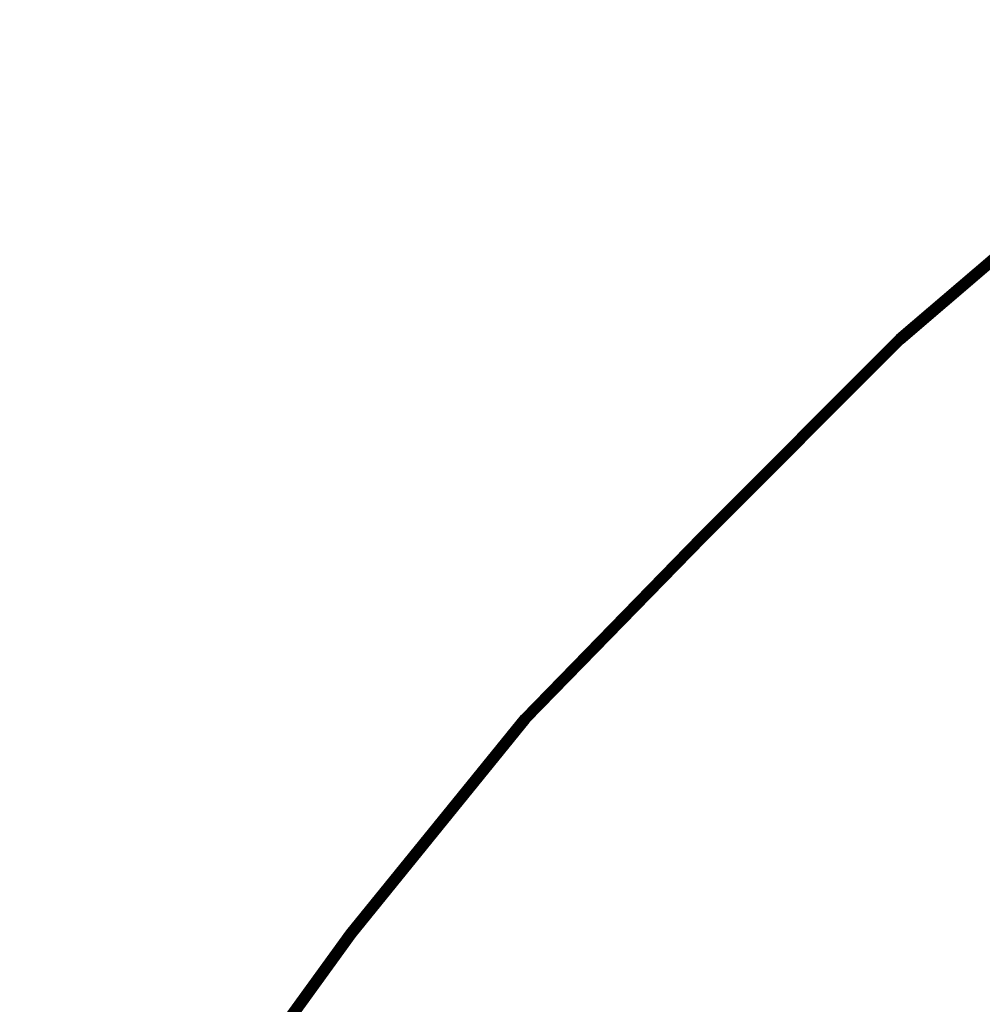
# Model space of a CAD drawing. Header units: metres. Extents: x 93672 to 93855, y 1247193 to 1247330.
# Tile 3 of 256: x 93679 to 93691, y 1247205 to 1247216. Entities that reach past the tile are written whole.
import ezdxf

# ---------------------------------------------------------------- set-up
doc = ezdxf.new("R2010")
doc.units = ezdxf.units.M
doc.layers.add('BKK_lavspent_jord_flyttes', color=160, linetype='Continuous')

msp = doc.modelspace()

# ---------------------------------------------------------------- meshes
at = {"layer": 'BKK_lavspent_jord_flyttes'}
mesh = msp.add_polyface(dxfattribs=at)
corners = [(93693.957, 1247216.495, 0.928), (93691.593, 1247214.458, 0.897), (93691.593, 1247214.457, 0.905), (93693.958, 1247216.495, 0.935), (93691.594, 1247214.456, 0.912), (93693.959, 1247216.493, 0.943), (93691.596, 1247214.454, 0.92), (93693.96, 1247216.492, 0.95), (93691.598, 1247214.452, 0.927), (93693.962, 1247216.489, 0.957), (93691.601, 1247214.448, 0.933), (93693.965, 1247216.486, 0.964), (93691.604, 1247214.445, 0.939), (93693.968, 1247216.482, 0.969), (93691.607, 1247214.44, 0.944), (93693.972, 1247216.478, 0.975), (93691.612, 1247214.435, 0.948), (93693.976, 1247216.473, 0.979), (93691.616, 1247214.43, 0.952), (93693.981, 1247216.468, 0.983), (93691.621, 1247214.425, 0.955), (93693.985, 1247216.463, 0.985), (93691.626, 1247214.419, 0.956), (93693.99, 1247216.457, 0.987), (93691.631, 1247214.413, 0.957), (93693.996, 1247216.451, 0.988), (93691.636, 1247214.407, 0.957), (93694.001, 1247216.446, 0.987), (93691.64, 1247214.402, 0.956), (93694.006, 1247216.44, 0.986), (93691.645, 1247214.396, 0.953), (93694.011, 1247216.434, 0.984), (93691.65, 1247214.391, 0.95), (93694.016, 1247216.43, 0.875), (93691.651, 1247214.391, 0.844), (93691.646, 1247214.397, 0.841), (93694.012, 1247216.435, 0.871), (93691.641, 1247214.402, 0.839), (93694.007, 1247216.441, 0.869), (93691.636, 1247214.408, 0.837), (93694.002, 1247216.446, 0.868), (93691.631, 1247214.414, 0.837), (93693.997, 1247216.452, 0.868), (93691.626, 1247214.42, 0.838), (93693.991, 1247216.458, 0.869), (93691.621, 1247214.425, 0.84), (93693.986, 1247216.463, 0.87), (93691.617, 1247214.431, 0.842), (93693.982, 1247216.469, 0.873), (93691.612, 1247214.436, 0.846), (93693.977, 1247216.474, 0.876), (93691.608, 1247214.441, 0.85), (93693.973, 1247216.479, 0.881), (93691.604, 1247214.445, 0.855), (93693.969, 1247216.483, 0.886), (93691.601, 1247214.449, 0.861), (93693.966, 1247216.486, 0.892), (93691.598, 1247214.452, 0.868), (93693.963, 1247216.489, 0.898), (93691.596, 1247214.454, 0.875), (93693.96, 1247216.492, 0.905), (93691.594, 1247214.456, 0.882), (93693.959, 1247216.494, 0.913), (93691.593, 1247214.457, 0.889), (93693.958, 1247216.495, 0.92), (93691.593, 1247214.458, 0.897), (93689.591, 1247212.63, 0.932), (93689.596, 1247212.625, 0.928), (93691.654, 1247214.386, 0.946), (93689.6, 1247212.621, 0.924), (93691.658, 1247214.381, 0.941), (93689.604, 1247212.617, 0.918), (93691.662, 1247214.377, 0.936), (93689.607, 1247212.613, 0.912), (93691.665, 1247214.374, 0.93), (93689.609, 1247212.611, 0.905), (93691.667, 1247214.371, 0.923), (93689.611, 1247212.609, 0.898), (93691.669, 1247214.369, 0.916), (93689.613, 1247212.607, 0.891), (93691.67, 1247214.367, 0.909), (93689.613, 1247212.606, 0.883), (93691.671, 1247214.367, 0.901), (93689.613, 1247212.607, 0.875), (93691.671, 1247214.367, 0.893), (93689.613, 1247212.607, 0.868), (93691.671, 1247214.367, 0.886), (93689.611, 1247212.609, 0.86), (93691.669, 1247214.369, 0.878), (93689.61, 1247212.611, 0.853), (93691.668, 1247214.371, 0.871), (93689.607, 1247212.614, 0.847), (93691.665, 1247214.374, 0.864), (93689.604, 1247212.617, 0.84), (93691.662, 1247214.378, 0.858), (93689.6, 1247212.621, 0.835), (93691.659, 1247214.382, 0.853), (93689.596, 1247212.625, 0.83), (93691.655, 1247214.386, 0.848), (93689.592, 1247212.63, 0.826)]
mesh.append_faces([[corners[k] for k in face] for face in [(0, 1, 2), (3, 2, 4), (5, 4, 6), (7, 6, 8), (9, 8, 10), (11, 10, 12), (13, 12, 14), (15, 14, 16), (17, 16, 18), (19, 18, 20), (21, 20, 22), (23, 22, 24), (25, 24, 26), (27, 26, 28), (29, 28, 30), (31, 30, 32), (33, 34, 35), (36, 35, 37), (38, 37, 39), (40, 39, 41), (42, 41, 43), (44, 43, 45), (46, 45, 47), (48, 47, 49), (50, 49, 51), (52, 51, 53), (54, 53, 55), (56, 55, 57), (58, 57, 59), (60, 59, 61), (62, 61, 63), (64, 63, 65), (30, 66, 32), (32, 67, 68), (68, 69, 70), (70, 71, 72), (72, 73, 74), (74, 75, 76), (76, 77, 78), (78, 79, 80), (80, 81, 82), (82, 83, 84), (84, 85, 86), (86, 87, 88), (88, 89, 90), (90, 91, 92), (92, 93, 94), (94, 95, 96), (96, 97, 98), (98, 99, 34)]])
mesh = msp.add_polyface(dxfattribs=at)
corners = [(93691.593, 1247214.458, 0.897), (93689.532, 1247212.695, 0.879), (93689.532, 1247212.694, 0.887), (93691.593, 1247214.457, 0.905), (93689.533, 1247212.693, 0.894), (93691.594, 1247214.456, 0.912), (93689.535, 1247212.691, 0.902), (93691.596, 1247214.454, 0.92), (93689.537, 1247212.689, 0.909), (93691.598, 1247214.452, 0.927), (93689.54, 1247212.686, 0.915), (93691.601, 1247214.448, 0.933), (93689.543, 1247212.682, 0.921), (93691.604, 1247214.445, 0.939), (93689.547, 1247212.678, 0.926), (93691.607, 1247214.44, 0.944), (93689.551, 1247212.673, 0.931), (93691.612, 1247214.435, 0.948), (93689.556, 1247212.668, 0.934), (93691.616, 1247214.43, 0.952), (93689.561, 1247212.663, 0.937), (93691.621, 1247214.425, 0.955), (93689.566, 1247212.657, 0.938), (93691.626, 1247214.419, 0.956), (93689.571, 1247212.652, 0.939), (93691.631, 1247214.413, 0.957), (93689.576, 1247212.646, 0.939), (93691.636, 1247214.407, 0.957), (93689.582, 1247212.64, 0.938), (93691.64, 1247214.402, 0.956), (93689.587, 1247212.635, 0.936), (93691.641, 1247214.402, 0.839), (93689.582, 1247212.641, 0.821), (93689.577, 1247212.646, 0.82), (93691.636, 1247214.408, 0.837), (93689.572, 1247212.652, 0.819), (93691.631, 1247214.414, 0.837), (93689.566, 1247212.658, 0.82), (93691.626, 1247214.42, 0.838), (93689.561, 1247212.663, 0.822), (93691.621, 1247214.425, 0.84), (93689.556, 1247212.669, 0.824), (93691.617, 1247214.431, 0.842), (93689.552, 1247212.674, 0.828), (93691.612, 1247214.436, 0.846), (93689.547, 1247212.678, 0.832), (93691.608, 1247214.441, 0.85), (93689.544, 1247212.682, 0.838), (93691.604, 1247214.445, 0.855), (93689.54, 1247212.686, 0.843), (93691.601, 1247214.449, 0.861), (93689.537, 1247212.689, 0.85), (93691.598, 1247214.452, 0.868), (93689.535, 1247212.691, 0.857), (93691.596, 1247214.454, 0.875), (93689.533, 1247212.693, 0.864), (93691.594, 1247214.456, 0.882), (93689.532, 1247212.694, 0.872), (93691.593, 1247214.457, 0.889), (93689.532, 1247212.695, 0.879), (93687.21, 1247210.257, 0.92), (93687.215, 1247210.252, 0.917), (93689.591, 1247212.63, 0.932), (93687.22, 1247210.247, 0.913), (93689.596, 1247212.625, 0.928), (93687.224, 1247210.243, 0.908), (93689.6, 1247212.621, 0.924), (93687.228, 1247210.239, 0.903), (93689.604, 1247212.617, 0.918), (93687.231, 1247210.236, 0.897), (93689.607, 1247212.613, 0.912), (93687.234, 1247210.233, 0.89), (93689.609, 1247212.611, 0.905), (93687.236, 1247210.231, 0.883), (93689.611, 1247212.609, 0.898), (93687.237, 1247210.23, 0.875), (93689.613, 1247212.607, 0.891), (93687.238, 1247210.229, 0.868), (93689.613, 1247212.606, 0.883), (93687.238, 1247210.229, 0.86), (93689.613, 1247212.607, 0.875), (93687.237, 1247210.23, 0.853), (93689.613, 1247212.607, 0.868), (93687.236, 1247210.231, 0.845), (93689.611, 1247212.609, 0.86), (93687.234, 1247210.233, 0.838), (93689.61, 1247212.611, 0.853), (93687.231, 1247210.236, 0.831), (93689.607, 1247212.614, 0.847), (93687.228, 1247210.239, 0.825), (93689.604, 1247212.617, 0.84), (93687.224, 1247210.243, 0.82), (93689.6, 1247212.621, 0.835), (93687.22, 1247210.247, 0.815), (93689.596, 1247212.625, 0.83), (93687.215, 1247210.251, 0.811), (93689.592, 1247212.63, 0.826), (93687.21, 1247210.256, 0.808), (93689.587, 1247212.635, 0.823), (93687.205, 1247210.262, 0.806)]
mesh.append_faces([[corners[k] for k in face] for face in [(0, 1, 2), (3, 2, 4), (5, 4, 6), (7, 6, 8), (9, 8, 10), (11, 10, 12), (13, 12, 14), (15, 14, 16), (17, 16, 18), (19, 18, 20), (21, 20, 22), (23, 22, 24), (25, 24, 26), (27, 26, 28), (29, 28, 30), (31, 32, 33), (34, 33, 35), (36, 35, 37), (38, 37, 39), (40, 39, 41), (42, 41, 43), (44, 43, 45), (46, 45, 47), (48, 47, 49), (50, 49, 51), (52, 51, 53), (54, 53, 55), (56, 55, 57), (58, 57, 59), (28, 60, 30), (30, 61, 62), (62, 63, 64), (64, 65, 66), (66, 67, 68), (68, 69, 70), (70, 71, 72), (72, 73, 74), (74, 75, 76), (76, 77, 78), (78, 79, 80), (80, 81, 82), (82, 83, 84), (84, 85, 86), (86, 87, 88), (88, 89, 90), (90, 91, 92), (92, 93, 94), (94, 95, 96), (96, 97, 98), (98, 99, 32)]])
mesh = msp.add_polyface(dxfattribs=at)
corners = [(93691.593, 1247214.458, 0.897), (93689.532, 1247212.694, 0.887), (93691.593, 1247214.457, 0.905), (93689.533, 1247212.693, 0.894), (93691.594, 1247214.456, 0.912), (93689.535, 1247212.691, 0.902), (93691.596, 1247214.454, 0.92), (93689.537, 1247212.689, 0.909), (93691.598, 1247214.452, 0.927), (93689.54, 1247212.686, 0.915), (93691.601, 1247214.448, 0.933), (93689.543, 1247212.682, 0.921), (93691.604, 1247214.445, 0.939), (93689.547, 1247212.678, 0.926), (93691.607, 1247214.44, 0.944), (93689.551, 1247212.673, 0.931), (93691.612, 1247214.435, 0.948), (93689.556, 1247212.668, 0.934), (93691.616, 1247214.43, 0.952), (93689.561, 1247212.663, 0.937), (93691.621, 1247214.425, 0.955), (93689.566, 1247212.657, 0.938), (93691.626, 1247214.419, 0.956), (93689.571, 1247212.652, 0.939), (93691.631, 1247214.413, 0.957), (93689.576, 1247212.646, 0.939), (93691.636, 1247214.407, 0.957), (93689.582, 1247212.64, 0.938), (93691.64, 1247214.402, 0.956), (93689.587, 1247212.635, 0.936), (93691.645, 1247214.396, 0.953), (93689.591, 1247212.63, 0.932), (93691.65, 1247214.391, 0.95), (93689.596, 1247212.625, 0.928), (93691.654, 1247214.386, 0.946), (93689.6, 1247212.621, 0.924), (93691.658, 1247214.381, 0.941), (93689.604, 1247212.617, 0.918), (93691.662, 1247214.377, 0.936), (93689.607, 1247212.613, 0.912), (93691.665, 1247214.374, 0.93), (93689.609, 1247212.611, 0.905), (93691.667, 1247214.371, 0.923), (93689.611, 1247212.609, 0.898), (93691.669, 1247214.369, 0.916), (93689.613, 1247212.607, 0.891), (93691.67, 1247214.367, 0.909), (93689.613, 1247212.606, 0.883), (93691.671, 1247214.367, 0.901), (93689.613, 1247212.607, 0.875), (93691.671, 1247214.367, 0.893), (93689.613, 1247212.607, 0.868), (93691.671, 1247214.367, 0.886), (93689.611, 1247212.609, 0.86), (93691.669, 1247214.369, 0.878), (93689.61, 1247212.611, 0.853), (93691.668, 1247214.371, 0.871), (93689.607, 1247212.614, 0.847), (93691.665, 1247214.374, 0.864), (93689.604, 1247212.617, 0.84), (93691.662, 1247214.378, 0.858), (93689.6, 1247212.621, 0.835), (93691.659, 1247214.382, 0.853), (93689.596, 1247212.625, 0.83), (93691.655, 1247214.386, 0.848), (93689.592, 1247212.63, 0.826), (93691.651, 1247214.391, 0.844), (93689.587, 1247212.635, 0.823), (93691.646, 1247214.397, 0.841), (93689.582, 1247212.641, 0.821), (93691.641, 1247214.402, 0.839), (93689.577, 1247212.646, 0.82), (93691.636, 1247214.408, 0.837), (93689.572, 1247212.652, 0.819), (93691.631, 1247214.414, 0.837), (93689.566, 1247212.658, 0.82), (93691.626, 1247214.42, 0.838), (93689.561, 1247212.663, 0.822), (93691.621, 1247214.425, 0.84), (93689.556, 1247212.669, 0.824), (93691.617, 1247214.431, 0.842), (93689.552, 1247212.674, 0.828), (93691.612, 1247214.436, 0.846), (93689.547, 1247212.678, 0.832), (93691.608, 1247214.441, 0.85), (93689.544, 1247212.682, 0.838), (93691.604, 1247214.445, 0.855), (93689.54, 1247212.686, 0.843), (93691.601, 1247214.449, 0.861), (93689.537, 1247212.689, 0.85), (93691.598, 1247214.452, 0.868), (93689.535, 1247212.691, 0.857), (93691.596, 1247214.454, 0.875), (93689.533, 1247212.693, 0.864), (93691.594, 1247214.456, 0.882), (93689.532, 1247212.694, 0.872), (93691.593, 1247214.457, 0.889), (93689.532, 1247212.695, 0.879), (93691.593, 1247214.458, 0.897)]
mesh.append_faces([[corners[k] for k in face] for face in [(0, 1, 2), (2, 3, 4), (4, 5, 6), (6, 7, 8), (8, 9, 10), (10, 11, 12), (12, 13, 14), (14, 15, 16), (16, 17, 18), (18, 19, 20), (20, 21, 22), (22, 23, 24), (24, 25, 26), (26, 27, 28), (28, 29, 30), (30, 29, 31), (32, 31, 33), (34, 33, 35), (36, 35, 37), (38, 37, 39), (40, 39, 41), (42, 41, 43), (44, 43, 45), (46, 45, 47), (48, 47, 49), (50, 49, 51), (52, 51, 53), (54, 53, 55), (56, 55, 57), (58, 57, 59), (60, 59, 61), (62, 61, 63), (64, 63, 65), (66, 65, 67), (66, 67, 68), (68, 67, 69), (68, 69, 70), (70, 71, 72), (72, 73, 74), (74, 75, 76), (76, 77, 78), (78, 79, 80), (80, 81, 82), (82, 83, 84), (84, 85, 86), (86, 87, 88), (88, 89, 90), (90, 91, 92), (92, 93, 94), (94, 95, 96), (96, 97, 98)]])
mesh = msp.add_polyface(dxfattribs=at)
corners = [(93689.571, 1247212.652, 0.939), (93687.194, 1247210.272, 0.924), (93687.2, 1247210.267, 0.924), (93689.576, 1247212.646, 0.939), (93687.205, 1247210.262, 0.923), (93689.582, 1247212.64, 0.938), (93687.21, 1247210.257, 0.92), (93689.587, 1247212.635, 0.936), (93687.215, 1247210.252, 0.917), (93689.591, 1247212.63, 0.932), (93687.22, 1247210.247, 0.913), (93689.596, 1247212.625, 0.928), (93687.224, 1247210.243, 0.908), (93689.6, 1247212.621, 0.924), (93687.228, 1247210.239, 0.903), (93689.604, 1247212.617, 0.918), (93687.231, 1247210.236, 0.897), (93689.607, 1247212.613, 0.912), (93687.234, 1247210.233, 0.89), (93689.609, 1247212.611, 0.905), (93687.236, 1247210.231, 0.883), (93689.611, 1247212.609, 0.898), (93687.237, 1247210.23, 0.875), (93689.613, 1247212.607, 0.891), (93687.238, 1247210.229, 0.868), (93689.613, 1247212.606, 0.883), (93687.238, 1247210.229, 0.86), (93689.613, 1247212.607, 0.875), (93687.237, 1247210.23, 0.853), (93689.613, 1247212.607, 0.868), (93687.236, 1247210.231, 0.845), (93689.611, 1247212.609, 0.86), (93687.234, 1247210.233, 0.838), (93689.61, 1247212.611, 0.853), (93687.231, 1247210.236, 0.831), (93689.607, 1247212.614, 0.847), (93687.228, 1247210.239, 0.825), (93689.604, 1247212.617, 0.84), (93687.224, 1247210.243, 0.82), (93689.6, 1247212.621, 0.835), (93687.22, 1247210.247, 0.815), (93689.596, 1247212.625, 0.83), (93687.215, 1247210.251, 0.811), (93689.592, 1247212.63, 0.826), (93687.21, 1247210.256, 0.808), (93689.587, 1247212.635, 0.823), (93687.205, 1247210.262, 0.806), (93689.582, 1247212.641, 0.821), (93687.199, 1247210.267, 0.804), (93689.577, 1247212.646, 0.82), (93687.194, 1247210.272, 0.804), (93689.572, 1247212.652, 0.819), (93687.189, 1247210.278, 0.805), (93687.153, 1247210.313, 0.864), (93685.024, 1247208.125, 0.896), (93687.153, 1247210.313, 0.872), (93685.025, 1247208.124, 0.903), (93687.154, 1247210.312, 0.879), (93685.027, 1247208.122, 0.91), (93687.156, 1247210.31, 0.887), (93685.029, 1247208.12, 0.917), (93687.158, 1247210.308, 0.893), (93685.032, 1247208.117, 0.924), (93687.161, 1247210.305, 0.9), (93685.036, 1247208.114, 0.93), (93687.165, 1247210.301, 0.906), (93685.041, 1247208.11, 0.935), (93687.169, 1247210.297, 0.911), (93685.045, 1247208.106, 0.939), (93687.173, 1247210.293, 0.915), (93685.05, 1247208.102, 0.943), (93687.178, 1247210.288, 0.919), (93685.056, 1247208.097, 0.945), (93687.183, 1247210.283, 0.922), (93685.061, 1247208.092, 0.947), (93687.189, 1247210.278, 0.923), (93685.067, 1247208.087, 0.948), (93685.061, 1247208.091, 0.829), (93685.055, 1247208.096, 0.83), (93687.183, 1247210.283, 0.806), (93685.05, 1247208.101, 0.833), (93687.178, 1247210.288, 0.809), (93685.045, 1247208.106, 0.837), (93687.173, 1247210.293, 0.813), (93685.04, 1247208.11, 0.841), (93687.169, 1247210.297, 0.817), (93685.036, 1247208.114, 0.846), (93687.165, 1247210.301, 0.822), (93685.032, 1247208.117, 0.852), (93687.161, 1247210.305, 0.828), (93685.029, 1247208.12, 0.858), (93687.158, 1247210.308, 0.835), (93685.027, 1247208.122, 0.865), (93687.156, 1247210.31, 0.842), (93685.025, 1247208.124, 0.873), (93687.154, 1247210.312, 0.849), (93685.024, 1247208.125, 0.88), (93687.153, 1247210.313, 0.856), (93685.023, 1247208.125, 0.888), (93687.153, 1247210.313, 0.864)]
mesh.append_faces([[corners[k] for k in face] for face in [(0, 1, 2), (3, 2, 4), (5, 4, 6), (7, 6, 8), (9, 8, 10), (11, 10, 12), (13, 12, 14), (15, 14, 16), (17, 16, 18), (19, 18, 20), (21, 20, 22), (23, 22, 24), (25, 24, 26), (27, 26, 28), (29, 28, 30), (31, 30, 32), (33, 32, 34), (35, 34, 36), (37, 36, 38), (39, 38, 40), (41, 40, 42), (43, 42, 44), (45, 44, 46), (47, 46, 48), (49, 48, 50), (51, 50, 52), (53, 54, 55), (55, 56, 57), (57, 58, 59), (59, 60, 61), (61, 62, 63), (63, 64, 65), (65, 66, 67), (67, 68, 69), (69, 70, 71), (71, 72, 73), (73, 74, 75), (75, 76, 1), (50, 77, 52), (52, 78, 79), (79, 80, 81), (81, 82, 83), (83, 84, 85), (85, 86, 87), (87, 88, 89), (89, 90, 91), (91, 92, 93), (93, 94, 95), (95, 96, 97), (97, 98, 99)]])
mesh = msp.add_polyface(dxfattribs=at)
corners = [(93689.532, 1247212.695, 0.879), (93687.153, 1247210.313, 0.864), (93687.153, 1247210.313, 0.872), (93689.532, 1247212.694, 0.887), (93687.154, 1247210.312, 0.879), (93689.533, 1247212.693, 0.894), (93687.156, 1247210.31, 0.887), (93689.535, 1247212.691, 0.902), (93687.158, 1247210.308, 0.893), (93689.537, 1247212.689, 0.909), (93687.161, 1247210.305, 0.9), (93689.54, 1247212.686, 0.915), (93687.165, 1247210.301, 0.906), (93689.543, 1247212.682, 0.921), (93687.169, 1247210.297, 0.911), (93689.547, 1247212.678, 0.926), (93687.173, 1247210.293, 0.915), (93689.551, 1247212.673, 0.931), (93687.178, 1247210.288, 0.919), (93689.556, 1247212.668, 0.934), (93687.183, 1247210.283, 0.922), (93689.561, 1247212.663, 0.937), (93687.189, 1247210.278, 0.923), (93689.566, 1247212.657, 0.938), (93687.194, 1247210.272, 0.924), (93689.571, 1247212.652, 0.939), (93687.2, 1247210.267, 0.924), (93689.576, 1247212.646, 0.939), (93687.205, 1247210.262, 0.923), (93689.582, 1247212.64, 0.938), (93689.582, 1247212.641, 0.821), (93687.199, 1247210.267, 0.804), (93689.577, 1247212.646, 0.82), (93687.194, 1247210.272, 0.804), (93689.572, 1247212.652, 0.819), (93687.189, 1247210.278, 0.805), (93689.566, 1247212.658, 0.82), (93687.183, 1247210.283, 0.806), (93689.561, 1247212.663, 0.822), (93687.178, 1247210.288, 0.809), (93689.556, 1247212.669, 0.824), (93687.173, 1247210.293, 0.813), (93689.552, 1247212.674, 0.828), (93687.169, 1247210.297, 0.817), (93689.547, 1247212.678, 0.832), (93687.165, 1247210.301, 0.822), (93689.544, 1247212.682, 0.838), (93687.161, 1247210.305, 0.828), (93689.54, 1247212.686, 0.843), (93687.158, 1247210.308, 0.835), (93689.537, 1247212.689, 0.85), (93687.156, 1247210.31, 0.842), (93689.535, 1247212.691, 0.857), (93687.154, 1247210.312, 0.849), (93689.533, 1247212.693, 0.864), (93687.153, 1247210.313, 0.856), (93689.532, 1247212.694, 0.872), (93687.153, 1247210.313, 0.864), (93689.532, 1247212.695, 0.879)]
mesh.append_faces([[corners[k] for k in face] for face in [(0, 1, 2), (0, 2, 3), (3, 2, 4), (3, 4, 5), (5, 4, 6), (5, 6, 7), (7, 6, 8), (7, 8, 9), (9, 8, 10), (9, 10, 11), (11, 10, 12), (11, 12, 13), (13, 12, 14), (13, 14, 15), (15, 14, 16), (15, 16, 17), (17, 16, 18), (17, 18, 19), (19, 18, 20), (19, 20, 21), (21, 20, 22), (21, 22, 23), (23, 22, 24), (23, 24, 25), (25, 26, 27), (27, 28, 29), (30, 31, 32), (32, 33, 34), (34, 35, 36), (36, 35, 37), (36, 37, 38), (38, 37, 39), (38, 39, 40), (40, 39, 41), (40, 41, 42), (42, 41, 43), (42, 43, 44), (44, 43, 45), (44, 45, 46), (46, 45, 47), (46, 47, 48), (48, 47, 49), (48, 49, 50), (50, 49, 51), (50, 51, 52), (52, 51, 53), (52, 53, 54), (54, 53, 55), (54, 55, 56), (56, 55, 57), (56, 57, 58)]])
mesh = msp.add_polyface(dxfattribs=at)
corners = [(93687.2, 1247210.267, 0.924), (93685.073, 1247208.082, 0.948), (93685.079, 1247208.077, 0.946), (93687.205, 1247210.262, 0.923), (93685.084, 1247208.072, 0.944), (93687.21, 1247210.257, 0.92), (93685.089, 1247208.067, 0.941), (93687.215, 1247210.252, 0.917), (93685.094, 1247208.063, 0.937), (93687.22, 1247210.247, 0.913), (93685.099, 1247208.059, 0.932), (93687.224, 1247210.243, 0.908), (93685.103, 1247208.055, 0.927), (93687.228, 1247210.239, 0.903), (93685.106, 1247208.052, 0.921), (93687.231, 1247210.236, 0.897), (93685.109, 1247208.049, 0.914), (93687.234, 1247210.233, 0.89), (93685.111, 1247208.047, 0.907), (93687.236, 1247210.231, 0.883), (93685.112, 1247208.046, 0.899), (93687.237, 1247210.23, 0.875), (93685.113, 1247208.045, 0.892), (93687.238, 1247210.229, 0.868), (93685.113, 1247208.045, 0.884), (93687.238, 1247210.229, 0.86), (93685.112, 1247208.046, 0.876), (93687.237, 1247210.23, 0.853), (93685.111, 1247208.047, 0.869), (93687.236, 1247210.231, 0.845), (93685.109, 1247208.049, 0.862), (93687.234, 1247210.233, 0.838), (93685.106, 1247208.052, 0.855), (93687.231, 1247210.236, 0.831), (93685.102, 1247208.055, 0.849), (93687.228, 1247210.239, 0.825), (93685.098, 1247208.058, 0.843), (93687.224, 1247210.243, 0.82), (93685.094, 1247208.062, 0.839), (93687.22, 1247210.247, 0.815), (93685.089, 1247208.067, 0.835), (93687.215, 1247210.251, 0.811), (93685.084, 1247208.071, 0.832), (93687.21, 1247210.256, 0.808), (93685.078, 1247208.076, 0.829), (93687.205, 1247210.262, 0.806), (93685.072, 1247208.081, 0.828), (93685.023, 1247208.125, 0.888), (93682.926, 1247205.537, 0.906), (93685.024, 1247208.125, 0.896), (93682.927, 1247205.536, 0.913), (93685.025, 1247208.124, 0.903), (93682.929, 1247205.535, 0.921), (93685.027, 1247208.122, 0.91), (93682.931, 1247205.533, 0.928), (93685.029, 1247208.12, 0.917), (93682.935, 1247205.53, 0.934), (93685.032, 1247208.117, 0.924), (93682.939, 1247205.527, 0.94), (93685.036, 1247208.114, 0.93), (93682.943, 1247205.524, 0.945), (93685.041, 1247208.11, 0.935), (93682.948, 1247205.52, 0.949), (93685.045, 1247208.106, 0.939), (93682.954, 1247205.516, 0.953), (93685.05, 1247208.102, 0.943), (93682.959, 1247205.511, 0.956), (93685.056, 1247208.097, 0.945), (93682.965, 1247205.507, 0.957), (93685.061, 1247208.092, 0.947), (93682.971, 1247205.502, 0.958), (93685.067, 1247208.087, 0.948), (93682.977, 1247205.497, 0.958), (93682.977, 1247205.497, 0.838), (93682.971, 1247205.502, 0.838), (93685.067, 1247208.086, 0.828), (93682.965, 1247205.507, 0.839), (93685.061, 1247208.091, 0.829), (93682.959, 1247205.511, 0.841), (93685.055, 1247208.096, 0.83), (93682.953, 1247205.516, 0.843), (93685.05, 1247208.101, 0.833), (93682.948, 1247205.52, 0.847), (93685.045, 1247208.106, 0.837), (93682.943, 1247205.524, 0.851), (93685.04, 1247208.11, 0.841), (93682.939, 1247205.527, 0.856), (93685.036, 1247208.114, 0.846), (93682.935, 1247205.53, 0.862), (93685.032, 1247208.117, 0.852), (93682.931, 1247205.533, 0.869), (93685.029, 1247208.12, 0.858), (93682.929, 1247205.535, 0.876), (93685.027, 1247208.122, 0.865), (93682.927, 1247205.536, 0.883), (93685.025, 1247208.124, 0.873), (93682.926, 1247205.537, 0.89), (93685.024, 1247208.125, 0.88), (93682.925, 1247205.537, 0.898), (93685.023, 1247208.125, 0.888)]
mesh.append_faces([[corners[k] for k in face] for face in [(0, 1, 2), (3, 2, 4), (5, 4, 6), (7, 6, 8), (9, 8, 10), (11, 10, 12), (13, 12, 14), (15, 14, 16), (17, 16, 18), (19, 18, 20), (21, 20, 22), (23, 22, 24), (25, 24, 26), (27, 26, 28), (29, 28, 30), (31, 30, 32), (33, 32, 34), (35, 34, 36), (37, 36, 38), (39, 38, 40), (41, 40, 42), (43, 42, 44), (45, 44, 46), (47, 48, 49), (49, 50, 51), (51, 52, 53), (53, 54, 55), (55, 56, 57), (57, 58, 59), (59, 60, 61), (61, 62, 63), (63, 64, 65), (65, 66, 67), (67, 68, 69), (69, 70, 71), (71, 72, 1), (44, 73, 46), (46, 74, 75), (75, 76, 77), (77, 78, 79), (79, 80, 81), (81, 82, 83), (83, 84, 85), (85, 86, 87), (87, 88, 89), (89, 90, 91), (91, 92, 93), (93, 94, 95), (95, 96, 97), (97, 98, 99)]])
mesh = msp.add_polyface(dxfattribs=at)
corners = [(93687.153, 1247210.313, 0.864), (93685.023, 1247208.125, 0.888), (93685.024, 1247208.125, 0.896), (93687.153, 1247210.313, 0.872), (93685.025, 1247208.124, 0.903), (93687.154, 1247210.312, 0.879), (93685.027, 1247208.122, 0.91), (93687.156, 1247210.31, 0.887), (93685.029, 1247208.12, 0.917), (93687.158, 1247210.308, 0.893), (93685.032, 1247208.117, 0.924), (93687.161, 1247210.305, 0.9), (93685.036, 1247208.114, 0.93), (93687.165, 1247210.301, 0.906), (93685.041, 1247208.11, 0.935), (93687.169, 1247210.297, 0.911), (93685.045, 1247208.106, 0.939), (93687.173, 1247210.293, 0.915), (93685.05, 1247208.102, 0.943), (93687.178, 1247210.288, 0.919), (93685.056, 1247208.097, 0.945), (93687.183, 1247210.283, 0.922), (93685.061, 1247208.092, 0.947), (93687.189, 1247210.278, 0.923), (93685.067, 1247208.087, 0.948), (93687.194, 1247210.272, 0.924), (93685.073, 1247208.082, 0.948), (93687.2, 1247210.267, 0.924), (93685.079, 1247208.077, 0.946), (93687.205, 1247210.262, 0.923), (93685.084, 1247208.072, 0.944), (93687.21, 1247210.257, 0.92), (93685.089, 1247208.067, 0.941), (93687.215, 1247210.252, 0.917), (93685.094, 1247208.063, 0.937), (93687.22, 1247210.247, 0.913), (93685.099, 1247208.059, 0.932), (93687.224, 1247210.243, 0.908), (93685.103, 1247208.055, 0.927), (93687.228, 1247210.239, 0.903), (93685.106, 1247208.052, 0.921), (93687.231, 1247210.236, 0.897), (93685.109, 1247208.049, 0.914), (93687.234, 1247210.233, 0.89), (93685.111, 1247208.047, 0.907), (93687.236, 1247210.231, 0.883), (93685.112, 1247208.046, 0.899), (93687.237, 1247210.23, 0.875), (93685.113, 1247208.045, 0.892), (93687.238, 1247210.229, 0.868), (93685.113, 1247208.045, 0.884), (93687.238, 1247210.229, 0.86), (93685.112, 1247208.046, 0.876), (93687.237, 1247210.23, 0.853), (93685.111, 1247208.047, 0.869), (93687.236, 1247210.231, 0.845), (93685.109, 1247208.049, 0.862), (93687.234, 1247210.233, 0.838), (93685.106, 1247208.052, 0.855), (93687.231, 1247210.236, 0.831), (93685.102, 1247208.055, 0.849), (93687.228, 1247210.239, 0.825), (93685.098, 1247208.058, 0.843), (93687.224, 1247210.243, 0.82), (93685.094, 1247208.062, 0.839), (93687.22, 1247210.247, 0.815), (93685.089, 1247208.067, 0.835), (93687.215, 1247210.251, 0.811), (93685.084, 1247208.071, 0.832), (93687.21, 1247210.256, 0.808), (93685.078, 1247208.076, 0.829), (93687.205, 1247210.262, 0.806), (93685.072, 1247208.081, 0.828), (93687.199, 1247210.267, 0.804), (93685.067, 1247208.086, 0.828), (93687.194, 1247210.272, 0.804), (93685.061, 1247208.091, 0.829), (93687.189, 1247210.278, 0.805), (93685.055, 1247208.096, 0.83), (93687.183, 1247210.283, 0.806), (93685.05, 1247208.101, 0.833), (93687.178, 1247210.288, 0.809), (93685.045, 1247208.106, 0.837), (93687.173, 1247210.293, 0.813), (93685.04, 1247208.11, 0.841), (93687.169, 1247210.297, 0.817), (93685.036, 1247208.114, 0.846), (93687.165, 1247210.301, 0.822), (93685.032, 1247208.117, 0.852), (93687.161, 1247210.305, 0.828), (93685.029, 1247208.12, 0.858), (93687.158, 1247210.308, 0.835), (93685.027, 1247208.122, 0.865), (93687.156, 1247210.31, 0.842), (93685.025, 1247208.124, 0.873), (93687.154, 1247210.312, 0.849), (93685.024, 1247208.125, 0.88), (93687.153, 1247210.313, 0.856), (93685.023, 1247208.125, 0.888)]
mesh.append_faces([[corners[k] for k in face] for face in [(0, 1, 2), (3, 2, 4), (5, 4, 6), (7, 6, 8), (9, 8, 10), (11, 10, 12), (13, 12, 14), (15, 14, 16), (17, 16, 18), (19, 18, 20), (21, 20, 22), (23, 22, 24), (25, 24, 26), (25, 26, 27), (27, 28, 29), (29, 30, 31), (31, 32, 33), (33, 34, 35), (35, 36, 37), (37, 38, 39), (39, 40, 41), (41, 42, 43), (43, 44, 45), (45, 46, 47), (47, 48, 49), (49, 50, 51), (51, 52, 53), (53, 54, 55), (55, 56, 57), (57, 58, 59), (59, 60, 61), (61, 62, 63), (63, 64, 65), (65, 66, 67), (67, 68, 69), (69, 70, 71), (71, 72, 73), (73, 72, 74), (73, 74, 75), (75, 74, 76), (77, 76, 78), (79, 78, 80), (81, 80, 82), (83, 82, 84), (85, 84, 86), (87, 86, 88), (89, 88, 90), (91, 90, 92), (93, 92, 94), (95, 94, 96), (97, 96, 98)]])
mesh = msp.add_polyface(dxfattribs=at)
corners = [(93685.023, 1247208.125, 0.888), (93682.925, 1247205.537, 0.898), (93682.926, 1247205.537, 0.906), (93685.024, 1247208.125, 0.896), (93682.927, 1247205.536, 0.913), (93685.025, 1247208.124, 0.903), (93682.929, 1247205.535, 0.921), (93685.027, 1247208.122, 0.91), (93682.931, 1247205.533, 0.928), (93685.029, 1247208.12, 0.917), (93682.935, 1247205.53, 0.934), (93685.032, 1247208.117, 0.924), (93682.939, 1247205.527, 0.94), (93685.036, 1247208.114, 0.93), (93682.943, 1247205.524, 0.945), (93685.041, 1247208.11, 0.935), (93682.948, 1247205.52, 0.949), (93685.045, 1247208.106, 0.939), (93682.954, 1247205.516, 0.953), (93685.05, 1247208.102, 0.943), (93682.959, 1247205.511, 0.956), (93685.056, 1247208.097, 0.945), (93682.965, 1247205.507, 0.957), (93685.061, 1247208.092, 0.947), (93682.971, 1247205.502, 0.958), (93685.067, 1247208.087, 0.948), (93682.977, 1247205.497, 0.958), (93685.073, 1247208.082, 0.948), (93682.983, 1247205.493, 0.957), (93685.079, 1247208.077, 0.946), (93682.989, 1247205.488, 0.954), (93685.084, 1247208.072, 0.944), (93682.995, 1247205.484, 0.951), (93685.089, 1247208.067, 0.941), (93683, 1247205.48, 0.947), (93685.094, 1247208.063, 0.937), (93683.005, 1247205.476, 0.943), (93685.099, 1247208.059, 0.932), (93683.009, 1247205.473, 0.937), (93685.103, 1247208.055, 0.927), (93683.013, 1247205.47, 0.931), (93685.106, 1247208.052, 0.921), (93683.016, 1247205.468, 0.924), (93685.109, 1247208.049, 0.914), (93683.018, 1247205.466, 0.917), (93685.111, 1247208.047, 0.907), (93683.02, 1247205.465, 0.91), (93685.112, 1247208.046, 0.899), (93683.02, 1247205.464, 0.902), (93685.113, 1247208.045, 0.892), (93683.02, 1247205.464, 0.894), (93685.113, 1247208.045, 0.884), (93683.02, 1247205.465, 0.887), (93685.112, 1247208.046, 0.876), (93683.018, 1247205.466, 0.879), (93685.111, 1247208.047, 0.869), (93683.016, 1247205.468, 0.872), (93685.109, 1247208.049, 0.862), (93683.013, 1247205.47, 0.865), (93685.106, 1247208.052, 0.855), (93683.009, 1247205.473, 0.859), (93685.102, 1247208.055, 0.849), (93683.005, 1247205.476, 0.854), (93685.098, 1247208.058, 0.843), (93683, 1247205.48, 0.849), (93685.094, 1247208.062, 0.839), (93682.995, 1247205.484, 0.845), (93685.089, 1247208.067, 0.835), (93682.989, 1247205.488, 0.842), (93685.084, 1247208.071, 0.832), (93682.983, 1247205.493, 0.84), (93685.078, 1247208.076, 0.829), (93682.977, 1247205.497, 0.838), (93685.072, 1247208.081, 0.828), (93682.971, 1247205.502, 0.838), (93685.067, 1247208.086, 0.828), (93682.965, 1247205.507, 0.839), (93685.061, 1247208.091, 0.829), (93682.959, 1247205.511, 0.841), (93685.055, 1247208.096, 0.83), (93682.953, 1247205.516, 0.843), (93685.05, 1247208.101, 0.833), (93682.948, 1247205.52, 0.847), (93685.045, 1247208.106, 0.837), (93682.943, 1247205.524, 0.851), (93685.04, 1247208.11, 0.841), (93682.939, 1247205.527, 0.856), (93685.036, 1247208.114, 0.846), (93682.935, 1247205.53, 0.862), (93685.032, 1247208.117, 0.852), (93682.931, 1247205.533, 0.869), (93685.029, 1247208.12, 0.858), (93682.929, 1247205.535, 0.876), (93685.027, 1247208.122, 0.865), (93682.927, 1247205.536, 0.883), (93685.025, 1247208.124, 0.873), (93682.926, 1247205.537, 0.89), (93685.024, 1247208.125, 0.88), (93682.925, 1247205.537, 0.898)]
mesh.append_faces([[corners[k] for k in face] for face in [(0, 1, 2), (3, 2, 4), (5, 4, 6), (7, 6, 8), (9, 8, 10), (11, 10, 12), (13, 12, 14), (15, 14, 16), (17, 16, 18), (19, 18, 20), (21, 20, 22), (23, 22, 24), (25, 24, 26), (27, 26, 28), (27, 28, 29), (29, 28, 30), (29, 30, 31), (31, 32, 33), (33, 34, 35), (35, 36, 37), (37, 38, 39), (39, 40, 41), (41, 42, 43), (43, 44, 45), (45, 46, 47), (47, 48, 49), (49, 50, 51), (51, 52, 53), (53, 54, 55), (55, 56, 57), (57, 58, 59), (59, 60, 61), (61, 62, 63), (63, 64, 65), (65, 66, 67), (67, 68, 69), (69, 70, 71), (71, 70, 72), (73, 72, 74), (75, 74, 76), (77, 76, 78), (79, 78, 80), (81, 80, 82), (83, 82, 84), (85, 84, 86), (87, 86, 88), (89, 88, 90), (91, 90, 92), (93, 92, 94), (95, 94, 96), (97, 96, 98)]])
mesh = msp.add_polyface(dxfattribs=at)
corners = [(93685.084, 1247208.072, 0.944), (93682.989, 1247205.488, 0.954), (93682.995, 1247205.484, 0.951), (93685.089, 1247208.067, 0.941), (93683, 1247205.48, 0.947), (93685.094, 1247208.063, 0.937), (93683.005, 1247205.476, 0.943), (93685.099, 1247208.059, 0.932), (93683.009, 1247205.473, 0.937), (93685.103, 1247208.055, 0.927), (93683.013, 1247205.47, 0.931), (93685.106, 1247208.052, 0.921), (93683.016, 1247205.468, 0.924), (93685.109, 1247208.049, 0.914), (93683.018, 1247205.466, 0.917), (93685.111, 1247208.047, 0.907), (93683.02, 1247205.465, 0.91), (93685.112, 1247208.046, 0.899), (93683.02, 1247205.464, 0.902), (93685.113, 1247208.045, 0.892), (93683.02, 1247205.464, 0.894), (93685.113, 1247208.045, 0.884), (93683.02, 1247205.465, 0.887), (93685.112, 1247208.046, 0.876), (93683.018, 1247205.466, 0.879), (93685.111, 1247208.047, 0.869), (93683.016, 1247205.468, 0.872), (93685.109, 1247208.049, 0.862), (93683.013, 1247205.47, 0.865), (93685.106, 1247208.052, 0.855), (93683.009, 1247205.473, 0.859), (93685.102, 1247208.055, 0.849), (93683.005, 1247205.476, 0.854), (93685.098, 1247208.058, 0.843), (93683, 1247205.48, 0.849), (93685.094, 1247208.062, 0.839), (93682.995, 1247205.484, 0.845), (93685.089, 1247208.067, 0.835), (93682.989, 1247205.488, 0.842), (93685.084, 1247208.071, 0.832), (93682.983, 1247205.493, 0.84), (93682.925, 1247205.537, 0.898), (93681.051, 1247202.945, 0.904), (93682.926, 1247205.537, 0.906), (93681.052, 1247202.944, 0.911), (93682.927, 1247205.536, 0.913), (93681.054, 1247202.942, 0.919), (93682.929, 1247205.535, 0.921), (93681.056, 1247202.94, 0.926), (93682.931, 1247205.533, 0.928), (93681.06, 1247202.938, 0.932), (93682.935, 1247205.53, 0.934), (93681.064, 1247202.935, 0.938), (93682.939, 1247205.527, 0.94), (93681.068, 1247202.931, 0.943), (93682.943, 1247205.524, 0.945), (93681.073, 1247202.927, 0.947), (93682.948, 1247205.52, 0.949), (93681.079, 1247202.923, 0.951), (93682.954, 1247205.516, 0.953), (93681.084, 1247202.919, 0.954), (93682.959, 1247205.511, 0.956), (93681.09, 1247202.914, 0.955), (93682.965, 1247205.507, 0.957), (93681.096, 1247202.909, 0.956), (93682.971, 1247205.502, 0.958), (93681.102, 1247202.905, 0.956), (93682.977, 1247205.497, 0.958), (93681.108, 1247202.9, 0.955), (93682.983, 1247205.493, 0.957), (93681.114, 1247202.895, 0.952), (93681.108, 1247202.9, 0.838), (93681.102, 1247202.904, 0.836), (93682.977, 1247205.497, 0.838), (93681.096, 1247202.909, 0.836), (93682.971, 1247205.502, 0.838), (93681.09, 1247202.914, 0.837), (93682.965, 1247205.507, 0.839), (93681.084, 1247202.918, 0.839), (93682.959, 1247205.511, 0.841), (93681.079, 1247202.923, 0.841), (93682.953, 1247205.516, 0.843), (93681.073, 1247202.927, 0.845), (93682.948, 1247205.52, 0.847), (93681.068, 1247202.931, 0.849), (93682.943, 1247205.524, 0.851), (93681.064, 1247202.934, 0.854), (93682.939, 1247205.527, 0.856), (93681.06, 1247202.937, 0.86), (93682.935, 1247205.53, 0.862), (93681.056, 1247202.94, 0.867), (93682.931, 1247205.533, 0.869), (93681.054, 1247202.942, 0.874), (93682.929, 1247205.535, 0.876), (93681.052, 1247202.944, 0.881), (93682.927, 1247205.536, 0.883), (93681.051, 1247202.944, 0.888), (93682.926, 1247205.537, 0.89), (93681.05, 1247202.945, 0.896), (93682.925, 1247205.537, 0.898)]
mesh.append_faces([[corners[k] for k in face] for face in [(0, 1, 2), (3, 2, 4), (5, 4, 6), (7, 6, 8), (9, 8, 10), (11, 10, 12), (13, 12, 14), (15, 14, 16), (17, 16, 18), (19, 18, 20), (21, 20, 22), (23, 22, 24), (25, 24, 26), (27, 26, 28), (29, 28, 30), (31, 30, 32), (33, 32, 34), (35, 34, 36), (37, 36, 38), (39, 38, 40), (41, 42, 43), (43, 44, 45), (45, 46, 47), (47, 48, 49), (49, 50, 51), (51, 52, 53), (53, 54, 55), (55, 56, 57), (57, 58, 59), (59, 60, 61), (61, 62, 63), (63, 64, 65), (65, 66, 67), (67, 68, 69), (69, 70, 1), (38, 71, 40), (40, 72, 73), (73, 74, 75), (75, 76, 77), (77, 78, 79), (79, 80, 81), (81, 82, 83), (83, 84, 85), (85, 86, 87), (87, 88, 89), (89, 90, 91), (91, 92, 93), (93, 94, 95), (95, 96, 97), (97, 98, 99)]])
mesh = msp.add_polyface(dxfattribs=at)
corners = [(93682.995, 1247205.484, 0.951), (93681.12, 1247202.891, 0.949), (93681.125, 1247202.887, 0.945), (93683, 1247205.48, 0.947), (93681.13, 1247202.883, 0.941), (93683.005, 1247205.476, 0.943), (93681.134, 1247202.88, 0.935), (93683.009, 1247205.473, 0.937), (93681.138, 1247202.877, 0.929), (93683.013, 1247205.47, 0.931), (93681.141, 1247202.875, 0.922), (93683.016, 1247205.468, 0.924), (93681.143, 1247202.873, 0.915), (93683.018, 1247205.466, 0.917), (93681.144, 1247202.872, 0.908), (93683.02, 1247205.465, 0.91), (93681.145, 1247202.871, 0.9), (93683.02, 1247205.464, 0.902), (93681.145, 1247202.871, 0.892), (93683.02, 1247205.464, 0.894), (93681.144, 1247202.872, 0.885), (93683.02, 1247205.465, 0.887), (93681.143, 1247202.873, 0.877), (93683.018, 1247205.466, 0.879), (93681.141, 1247202.875, 0.87), (93683.016, 1247205.468, 0.872), (93681.138, 1247202.877, 0.863), (93683.013, 1247205.47, 0.865), (93681.134, 1247202.88, 0.857), (93683.009, 1247205.473, 0.859), (93681.13, 1247202.883, 0.852), (93683.005, 1247205.476, 0.854), (93681.125, 1247202.887, 0.847), (93683, 1247205.48, 0.849), (93681.12, 1247202.891, 0.843), (93681.05, 1247202.945, 0.896), (93678.992, 1247200.454, 0.914), (93681.051, 1247202.945, 0.904), (93678.993, 1247200.453, 0.921), (93681.052, 1247202.944, 0.911), (93678.995, 1247200.451, 0.929), (93681.054, 1247202.942, 0.919), (93678.997, 1247200.449, 0.936), (93681.056, 1247202.94, 0.926), (93679, 1247200.447, 0.942), (93681.06, 1247202.938, 0.932), (93679.004, 1247200.443, 0.948), (93681.064, 1247202.935, 0.938), (93679.009, 1247200.44, 0.953), (93681.068, 1247202.931, 0.943), (93679.013, 1247200.436, 0.958), (93681.073, 1247202.927, 0.947), (93679.019, 1247200.431, 0.961), (93681.079, 1247202.923, 0.951), (93679.024, 1247200.427, 0.964), (93681.084, 1247202.919, 0.954), (93679.03, 1247200.422, 0.966), (93681.09, 1247202.914, 0.955), (93679.036, 1247200.417, 0.966), (93681.096, 1247202.909, 0.956), (93679.042, 1247200.412, 0.966), (93681.102, 1247202.905, 0.956), (93679.047, 1247200.407, 0.965), (93681.108, 1247202.9, 0.955), (93679.053, 1247200.402, 0.963), (93681.114, 1247202.895, 0.952), (93679.058, 1247200.398, 0.959), (93679.058, 1247200.397, 0.853), (93679.053, 1247200.402, 0.85), (93681.114, 1247202.895, 0.84), (93679.047, 1247200.407, 0.848), (93681.108, 1247202.9, 0.838), (93679.041, 1247200.411, 0.847), (93681.102, 1247202.904, 0.836), (93679.035, 1247200.416, 0.846), (93681.096, 1247202.909, 0.836), (93679.03, 1247200.421, 0.847), (93681.09, 1247202.914, 0.837), (93679.024, 1247200.426, 0.849), (93681.084, 1247202.918, 0.839), (93679.018, 1247200.431, 0.851), (93681.079, 1247202.923, 0.841), (93679.013, 1247200.435, 0.855), (93681.073, 1247202.927, 0.845), (93679.008, 1247200.439, 0.859), (93681.068, 1247202.931, 0.849), (93679.004, 1247200.443, 0.865), (93681.064, 1247202.934, 0.854), (93679, 1247200.446, 0.87), (93681.06, 1247202.937, 0.86), (93678.997, 1247200.449, 0.877), (93681.056, 1247202.94, 0.867), (93678.995, 1247200.451, 0.884), (93681.054, 1247202.942, 0.874), (93678.993, 1247200.453, 0.891), (93681.052, 1247202.944, 0.881), (93678.992, 1247200.454, 0.899), (93681.051, 1247202.944, 0.888), (93678.991, 1247200.454, 0.906), (93681.05, 1247202.945, 0.896)]
mesh.append_faces([[corners[k] for k in face] for face in [(0, 1, 2), (3, 2, 4), (5, 4, 6), (7, 6, 8), (9, 8, 10), (11, 10, 12), (13, 12, 14), (15, 14, 16), (17, 16, 18), (19, 18, 20), (21, 20, 22), (23, 22, 24), (25, 24, 26), (27, 26, 28), (29, 28, 30), (31, 30, 32), (33, 32, 34), (35, 36, 37), (37, 38, 39), (39, 40, 41), (41, 42, 43), (43, 44, 45), (45, 46, 47), (47, 48, 49), (49, 50, 51), (51, 52, 53), (53, 54, 55), (55, 56, 57), (57, 58, 59), (59, 60, 61), (61, 62, 63), (63, 64, 65), (65, 66, 1), (32, 67, 34), (34, 68, 69), (69, 70, 71), (71, 72, 73), (73, 74, 75), (75, 76, 77), (77, 78, 79), (79, 80, 81), (81, 82, 83), (83, 84, 85), (85, 86, 87), (87, 88, 89), (89, 90, 91), (91, 92, 93), (93, 94, 95), (95, 96, 97), (97, 98, 99)]])
mesh = msp.add_polyface(dxfattribs=at)
corners = [(93682.925, 1247205.537, 0.898), (93681.05, 1247202.945, 0.896), (93681.051, 1247202.945, 0.904), (93682.926, 1247205.537, 0.906), (93681.052, 1247202.944, 0.911), (93682.927, 1247205.536, 0.913), (93681.054, 1247202.942, 0.919), (93682.929, 1247205.535, 0.921), (93681.056, 1247202.94, 0.926), (93682.931, 1247205.533, 0.928), (93681.06, 1247202.938, 0.932), (93682.935, 1247205.53, 0.934), (93681.064, 1247202.935, 0.938), (93682.939, 1247205.527, 0.94), (93681.068, 1247202.931, 0.943), (93682.943, 1247205.524, 0.945), (93681.073, 1247202.927, 0.947), (93682.948, 1247205.52, 0.949), (93681.079, 1247202.923, 0.951), (93682.954, 1247205.516, 0.953), (93681.084, 1247202.919, 0.954), (93682.959, 1247205.511, 0.956), (93681.09, 1247202.914, 0.955), (93682.965, 1247205.507, 0.957), (93681.096, 1247202.909, 0.956), (93682.971, 1247205.502, 0.958), (93681.102, 1247202.905, 0.956), (93682.977, 1247205.497, 0.958), (93681.108, 1247202.9, 0.955), (93682.983, 1247205.493, 0.957), (93681.114, 1247202.895, 0.952), (93682.989, 1247205.488, 0.954), (93681.12, 1247202.891, 0.949), (93682.995, 1247205.484, 0.951), (93681.125, 1247202.887, 0.945), (93683, 1247205.48, 0.947), (93681.13, 1247202.883, 0.941), (93683.005, 1247205.476, 0.943), (93681.134, 1247202.88, 0.935), (93683.009, 1247205.473, 0.937), (93681.138, 1247202.877, 0.929), (93683.013, 1247205.47, 0.931), (93681.141, 1247202.875, 0.922), (93683.016, 1247205.468, 0.924), (93681.143, 1247202.873, 0.915), (93683.018, 1247205.466, 0.917), (93681.144, 1247202.872, 0.908), (93683.02, 1247205.465, 0.91), (93681.145, 1247202.871, 0.9), (93683.02, 1247205.464, 0.902), (93681.145, 1247202.871, 0.892), (93683.02, 1247205.464, 0.894), (93681.144, 1247202.872, 0.885), (93683.02, 1247205.465, 0.887), (93681.143, 1247202.873, 0.877), (93683.018, 1247205.466, 0.879), (93681.141, 1247202.875, 0.87), (93683.016, 1247205.468, 0.872), (93681.138, 1247202.877, 0.863), (93683.013, 1247205.47, 0.865), (93681.134, 1247202.88, 0.857), (93683.009, 1247205.473, 0.859), (93681.13, 1247202.883, 0.852), (93683.005, 1247205.476, 0.854), (93681.125, 1247202.887, 0.847), (93683, 1247205.48, 0.849), (93681.12, 1247202.891, 0.843), (93682.995, 1247205.484, 0.845), (93681.114, 1247202.895, 0.84), (93682.989, 1247205.488, 0.842), (93681.108, 1247202.9, 0.838), (93682.983, 1247205.493, 0.84), (93681.102, 1247202.904, 0.836), (93682.977, 1247205.497, 0.838), (93681.096, 1247202.909, 0.836), (93682.971, 1247205.502, 0.838), (93681.09, 1247202.914, 0.837), (93682.965, 1247205.507, 0.839), (93681.084, 1247202.918, 0.839), (93682.959, 1247205.511, 0.841), (93681.079, 1247202.923, 0.841), (93682.953, 1247205.516, 0.843), (93681.073, 1247202.927, 0.845), (93682.948, 1247205.52, 0.847), (93681.068, 1247202.931, 0.849), (93682.943, 1247205.524, 0.851), (93681.064, 1247202.934, 0.854), (93682.939, 1247205.527, 0.856), (93681.06, 1247202.937, 0.86), (93682.935, 1247205.53, 0.862), (93681.056, 1247202.94, 0.867), (93682.931, 1247205.533, 0.869), (93681.054, 1247202.942, 0.874), (93682.929, 1247205.535, 0.876), (93681.052, 1247202.944, 0.881), (93682.927, 1247205.536, 0.883), (93681.051, 1247202.944, 0.888), (93682.926, 1247205.537, 0.89), (93681.05, 1247202.945, 0.896)]
mesh.append_faces([[corners[k] for k in face] for face in [(0, 1, 2), (3, 2, 4), (5, 4, 6), (7, 6, 8), (9, 8, 10), (11, 10, 12), (13, 12, 14), (15, 14, 16), (17, 16, 18), (19, 18, 20), (21, 20, 22), (23, 22, 24), (25, 24, 26), (27, 26, 28), (29, 28, 30), (31, 30, 32), (31, 32, 33), (33, 34, 35), (35, 36, 37), (37, 38, 39), (39, 40, 41), (41, 42, 43), (43, 44, 45), (45, 46, 47), (47, 48, 49), (49, 50, 51), (51, 52, 53), (53, 54, 55), (55, 56, 57), (57, 58, 59), (59, 60, 61), (61, 62, 63), (63, 64, 65), (65, 66, 67), (67, 66, 68), (67, 68, 69), (69, 68, 70), (71, 70, 72), (73, 72, 74), (75, 74, 76), (77, 76, 78), (79, 78, 80), (81, 80, 82), (83, 82, 84), (85, 84, 86), (87, 86, 88), (89, 88, 90), (91, 90, 92), (93, 92, 94), (95, 94, 96), (97, 96, 98)]])

doc.saveas('drawing.dxf')
